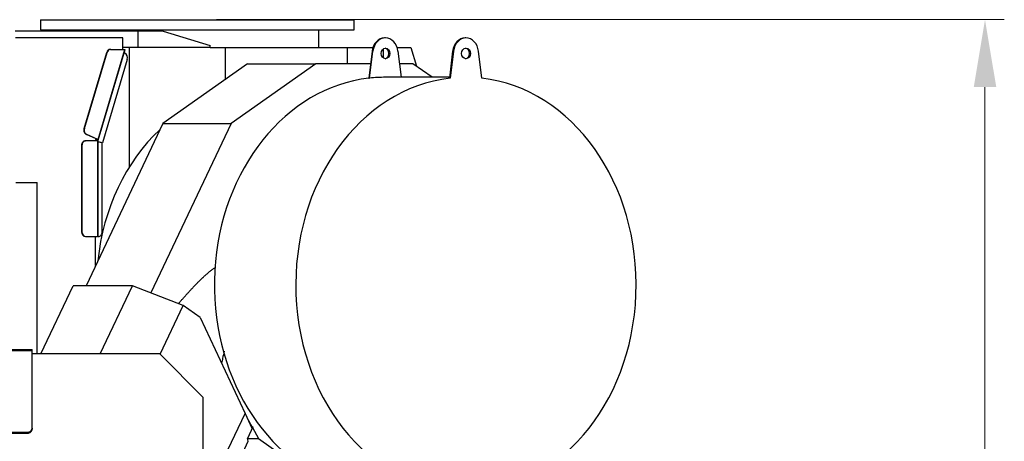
# Model space of a CAD drawing. Header units: inches. Extents: x 0 to 23760, y -13 to 16800.
# Tile 164 of 247: x 12046 to 14086, y 7232 to 8107. Entities that reach past the tile are written whole.
import ezdxf

# ---------------------------------------------------------------- set-up
doc = ezdxf.new("R2010")
doc.units = ezdxf.units.IN
doc.layers.add('1', color=7, linetype='Continuous', true_color=0xffffff)
doc.layers.add('254', color=7, linetype='Continuous', true_color=0xffffff)
doc.styles.add('latin_extended', font='simplex.shx')
doc.dimstyles.get("Standard").update_dxf_attribs({"dimtxt": 0.18, "dimasz": 0.18, "dimexe": 0.18, "dimexo": 0.0625, "dimgap": 0.09, "dimtad": 0, "dimtih": 1, "dimtoh": 1, "dimdec": 4, "dimzin": 0, "dimdsep": 46, "dimtxsty": 'Standard', "dimcen": 0.09, "dimadec": 0, "dimazin": 0, "dimtfac": 1, "dimtdec": 4, "dimtofl": 0, "dimtmove": 0, "dimatfit": 3, "dimfxl": 1, "dimtolj": 1, "dimtzin": 0, "dimarcsym": 0})

# ---------------------------------------------------------------- blocks, each defined once
blk = doc.blocks.new('_U10')
at = {"layer": '254', "color": 3, "linetype": 'Continuous', "lineweight": 13, "transparency": 16777216}
for p, q in [((12454, 8106.6), (14086.3, 8106.6)), ((14046.3, 7966.6), (14046.3, 5730.5)), ((11913.1, 5590.5), (14086.3, 5590.5))]:
    blk.add_line(p, q, dxfattribs=at)
at = {"layer": '254', "color": 3, "transparency": 16777216}
for points in [[(14069.7, 7966.6), (14023, 7966.6), (14046.3, 8106.6)], [(14023, 5730.5), (14069.7, 5730.5), (14046.3, 5590.5)]]:
    blk.add_solid(points, dxfattribs=at)
at = {"layer": 'Defpoints', "color": 0, "transparency": 16777216}
for p in [(12414, 8106.6), (11873.1, 5590.5), (14046.3, 5590.5)]:
    blk.add_point(p, dxfattribs=at)
at = {"layer": '254', "color": 2, "lineweight": 13, "transparency": 16777216, "insert": (13836.3, 6522), "char_height": 140, "attachment_point": 1, "rotation": 90, "style": 'latin_extended'}
blk.add_mtext('\\A1;2516', dxfattribs=at)

msp = doc.modelspace()

# ---------------------------------------------------------------- linework, layer by layer
at = {"layer": '1', "color": 2, "linetype": 'Continuous', "lineweight": 25}
for p, q in [((12088.953, 8106.553), (12088.953, 8085.772)), ((12088.953, 8106.553), (12738.953, 8106.553)), ((12738.953, 8085.772), (12738.953, 8106.553)), ((12291.857, 8082.543), (12036.932, 8082.543)), ((12088.953, 8085.772), (12738.953, 8085.772)), ((12161.757, 8085.772), (12161.757, 8082.543)), ((12343.126, 8082.543), (12291.857, 8082.543)), ((12291.857, 8048.543), (12291.857, 8082.543)), ((12343.216, 8082.543), (12343.126, 8082.543)), ((12343.126, 8082.543), (12440.857, 8052.735)), ((12343.216, 8082.516), (12343.216, 8082.543)), ((12666.278, 8048.772), (12666.278, 8085.772)), ((12259.733, 8068.543), (12037.405, 8068.543)), ((12259.733, 8045.188), (12259.733, 8068.543)), ((12803.985, 8068.544), (12802.264, 8068.544)), ((12970.895, 8068.544), (12969.175, 8068.544)), ((12208.664, 7856.585), (12264.787, 8044.824)), ((12234.054, 8044.824), (12234.915, 8044.824)), ((12234.915, 8044.824), (12263.612, 8044.824)), ((12259.624, 8044.824), (12259.733, 8045.188)), ((12291.857, 8048.543), (12259.733, 8048.543)), ((12263.612, 8044.824), (12264.749, 8044.824)), ((12273.03, 8048.542), (12273.03, 7800.737)), ((12440.857, 8048.543), (12291.857, 8048.543)), ((12440.856, 8048.772), (12471.607, 8048.772)), ((12440.857, 8048.543), (12440.857, 8052.735)), ((12471.607, 8048.772), (12471.607, 7982.053)), ((12471.607, 8048.772), (12724.498, 8048.772)), ((12724.498, 8048.772), (12778.04, 8048.772)), ((12724.498, 8048.772), (12724.498, 8014.882)), ((12776.339, 8041.274), (12769.472, 7985.179)), ((12771.192, 7985.179), (12778.06, 8041.274)), ((12798.931, 8045.649), (12798.931, 8027.433)), ((12828.208, 8048.772), (12856.662, 8048.772)), ((12829.91, 8041.274), (12836.549, 7987.045)), ((12856.662, 8048.772), (12868.294, 8009.755)), ((12943.25, 8041.274), (12936.382, 7985.179)), ((12944.971, 8041.274), (12938.103, 7985.179)), ((13003.688, 7985.179), (12996.82, 8041.274)), ((12179.458, 7880.943), (12226.357, 8038.244)), ((12180.318, 7880.943), (12227.217, 8038.244)), ((12269.005, 8024.14), (12217.403, 7851.067)), ((12262.636, 8037.612), (12264.109, 8036.957)), ((12518.187, 8014.884), (12342.911, 7891.347)), ((12659.781, 8014.884), (12484.504, 7891.347)), ((12518.187, 8014.884), (12659.781, 8014.884)), ((12773.108, 8014.884), (12659.781, 8014.884)), ((12861.017, 8014.884), (12833.139, 8014.884)), ((12900.519, 7987.042), (12861.017, 8014.884)), ((12769.472, 7985.179), (12771.192, 7985.179)), ((12936.609, 7987.044), (12803.985, 7987.044)), ((12938.103, 7985.179), (12936.382, 7985.179)), ((12342.911, 7891.347), (12183.598, 7554.489)), ((12484.504, 7891.347), (12318.134, 7539.567)), ((12342.911, 7891.347), (12484.504, 7891.347)), ((12182.504, 7855.319), (12183.364, 7855.319)), ((12207.529, 7855.319), (12183.364, 7855.319)), ((12204.3, 7859.263), (12184.354, 7868.126)), ((12207.922, 7858.036), (12185.214, 7868.126)), ((12203.392, 7856.22), (12204.3, 7859.263)), ((12203.392, 7855.319), (12203.392, 7856.22)), ((12208.229, 7856.102), (12203.392, 7856.102)), ((12203.459, 7856.445), (12208.193, 7856.445)), ((12203.612, 7856.958), (12208.352, 7856.958)), ((12207.061, 7858.036), (12204.3, 7859.263)), ((12207.258, 7857.694), (12208.572, 7857.694)), ((12207.529, 7855.319), (12208.229, 7855.319)), ((12208.595, 7856.102), (12208.229, 7856.102)), ((12208.229, 7855.319), (12208.229, 7856.102)), ((12208.352, 7856.958), (12208.572, 7857.694)), ((12208.595, 7656.543), (12208.595, 7856.102)), ((12174.312, 7845.319), (12174.312, 7666.543)), ((12175.173, 7845.319), (12175.173, 7666.543)), ((12217.403, 7851.067), (12208.595, 7852.963)), ((12216.543, 7851.067), (12208.595, 7852.777)), ((12217.354, 7850.725), (12208.595, 7852.61)), ((12216.543, 7851.067), (12217.403, 7851.067)), ((12217.354, 7666.543), (12217.354, 7850.725)), ((12038.036, 7768.544), (12082.007, 7768.544)), ((12082.007, 7413.045), (12082.007, 7768.544)), ((12182.504, 7656.543), (12183.364, 7656.543)), ((12183.364, 7656.543), (12207.529, 7656.543)), ((12203.392, 7596.341), (12203.392, 7656.543)), ((12208.595, 7656.543), (12207.529, 7656.543)), ((12208.595, 7656.543), (12209.163, 7656.543)), ((12089.917, 7413.044), (12156.81, 7554.487)), ((12279.834, 7554.487), (12156.81, 7554.487)), ((12212.94, 7413.044), (12279.834, 7554.487)), ((12384.727, 7513.608), (12279.834, 7554.487)), ((12336.992, 7412.674), (12384.727, 7513.608)), ((12420.324, 7488.519), (12384.727, 7513.608)), ((12420.324, 7488.519), (12512.979, 7289.819)), ((11674.126, 7422.544), (12072.126, 7422.544)), ((12072.126, 7419.899), (12072.126, 7422.544)), ((12072.126, 7258.857), (12072.126, 7419.899)), ((12336.621, 7413.044), (12072.126, 7413.044)), ((12426.621, 7323.044), (12336.621, 7413.044)), ((12426.621, 7072.055), (12426.621, 7323.044)), ((12426.621, 7107.22), (12512.979, 7289.819)), ((12512.979, 7289.819), (12527.164, 7259.401)), ((12516.817, 7281.59), (12528.136, 7261.153)), ((11684.126, 7250.566), (12062.126, 7250.566)), ((11684.126, 7248.889), (12062.126, 7248.889)), ((12072.126, 7258.857), (12072.126, 7257.179)), ((12529.418, 7262.043), (12518.045, 7237.995)), ((12529.418, 7262.043), (12526.785, 7260.213)), ((12527.164, 7259.401), (12529.418, 7262.043)), ((12528.601, 7260.314), (12541.135, 7237.682)), ((12432.687, 7047.814), (12519.718, 7231.836)), ((12519.718, 7231.836), (12518.045, 7237.995)), ((12518.128, 7237.682), (12541.135, 7237.682)), ((12541.135, 7237.682), (12689.58, 7133.055))]:
    msp.add_line(p, q, dxfattribs=at)
at = {"layer": '1', "color": 110, "linetype": 'Continuous', "lineweight": 13}
for p, q in [((12207.922, 7858.036), (12263.612, 8044.824)), ((12778.06, 8041.274), (12776.339, 8041.274)), ((12944.971, 8041.274), (12943.25, 8041.274)), ((12226.357, 8038.244), (12227.217, 8038.244)), ((12179.458, 7880.943), (12180.318, 7880.943)), ((12184.354, 7868.126), (12185.214, 7868.126)), ((12207.258, 7857.694), (12207.319, 7857.901)), ((12207.529, 7656.543), (12207.529, 7855.319)), ((12174.312, 7845.319), (12175.173, 7845.319)), ((12174.312, 7666.543), (12175.173, 7666.543)), ((11674.126, 7419.899), (12072.126, 7419.899)), ((12062.126, 7248.889), (12062.126, 7250.566))]:
    msp.add_line(p, q, dxfattribs=at)
at = {"layer": '1', "color": 2, "linetype": 'Continuous', "lineweight": 25}
for centre, major_axis, ratio, start_param, end_param in [((12802.264, 8036.544), (0, 32), 0.81915204, 0, 1.42244334), ((12803.985, 8036.544), (0, -32), 0.81915204, 1.71914931, 4.56403599), ((12969.175, 8036.544), (0, 32), 0.81915204, 0, 1.42244334), ((12970.895, 8036.544), (0, 32), 0.81915204, 4.86074197, 7.70562865), ((12234.054, 8034.824), (0, -10), 0.81915204, 3.14159265, 4.36332313), ((12234.915, 8034.824), (0, -10), 0.81915204, 3.14159265, 4.36332313), ((12802.264, 8036.544), (0, -11), 0.81915204, 0.0957204, 3.04587225), ((12969.175, 8036.544), (0, 11), 0.81915204, 3.23731305, 6.18746491), ((12261.307, 8027.56), (0, -10), 0.81915204, 1.22173048, 2.7925268), ((12802.264, 7556.544), (0, -430.5), 0.81915204, 3.23471673, 6.0557886), ((12970.895, 7556.544), (0, -430.5), 0.81915204, 3.23471673, 9.33165389), ((12803.985, 7556.544), (0, -430.5), 0.81915204, 3.14159265, 3.23471673), ((12187.155, 7877.523), (0, -10), 0.81915204, 4.36332313, 5.93411946), ((12188.016, 7877.523), (0, -10), 0.81915204, 4.36332313, 5.93411946), ((12535.987, 7556.544), (0, 403.334), 0.81915204, 0.64746261, 1.44709612), ((12182.504, 7845.319), (0, 10), 0.81915204, 0, 1.57079633), ((12183.364, 7845.319), (0, 10), 0.81915204, 0, 1.57079633), ((12206.488, 7858.036), (-0.958, 0.286), 0.19617469, 2.55962813, 4.13042446), ((12206.488, 7858.036), (2.396, -0.714), 0.19617469, 0.57731496, 0.9888318), ((12206.268, 7857.3), (2.396, -0.714), 0.19617469, 5.70122078, 6.86050027), ((12182.504, 7666.543), (0, 10), 0.81915204, 1.57079633, 3.14159265), ((12183.364, 7666.543), (0, 10), 0.81915204, 1.57079633, 3.14159265), ((12209.163, 7666.543), (0, 10), 0.81915204, 3.14159265, 4.71238898), ((12062.126, 7258.857), (-10, 0), 0.82903757, 1.57079633, 3.14159265), ((12062.126, 7257.179), (10, 0), 0.82903757, 4.71238898, 6.28318531)]:
    msp.add_ellipse(centre, major_axis=major_axis, ratio=ratio, start_param=start_param, end_param=end_param, dxfattribs=at)
for centre, major_axis in [((12803.985, 8036.544), (0, -11)), ((12970.895, 8036.544), (0, 11))]:
    msp.add_ellipse(centre, major_axis=major_axis, ratio=0.81915204, dxfattribs=at)
for points, knots in [([(12375.297, 7517.549), (12375.734, 7518.059), (12376.172, 7518.568), (12378.141, 7520.858), (12379.677, 7522.634), (12382.757, 7526.173), (12384.301, 7527.938), (12387.399, 7531.455), (12388.953, 7533.207), (12391.292, 7535.825), (12392.073, 7536.697), (12393.637, 7538.435), (12394.421, 7539.303), (12396.776, 7541.899), (12398.351, 7543.622), (12401.514, 7547.051), (12403.102, 7548.757), (12406.291, 7552.148), (12407.893, 7553.833), (12411.112, 7557.182), (12412.729, 7558.845), (12415.982, 7562.145), (12417.617, 7563.782), (12420.909, 7567.026), (12422.565, 7568.633), (12424.651, 7570.619), (12425.069, 7571.016), (12425.907, 7571.805), (12426.326, 7572.199), (12427.586, 7573.376), (12428.429, 7574.155), (12430.121, 7575.701), (12430.97, 7576.468), (12432.674, 7577.989), (12433.529, 7578.743), (12435.247, 7580.237), (12436.109, 7580.976), (12437.842, 7582.439), (12438.713, 7583.163), (12440.463, 7584.591), (12441.342, 7585.297), (12443.111, 7586.687), (12444.001, 7587.373), (12445.792, 7588.72), (12446.693, 7589.382), (12448.508, 7590.68), (12449.422, 7591.315), (12450.726, 7592.192), (12451.109, 7592.446), (12451.494, 7592.697)], [0, 0, 0, 0, 0.01845995, 0.01845995, 0.08300523, 0.08300523, 0.14755051, 0.14755051, 0.21209579, 0.21209579, 0.24436842, 0.24436842, 0.27664106, 0.27664106, 0.34118634, 0.34118634, 0.40573162, 0.40573162, 0.4702769, 0.4702769, 0.53482218, 0.53482218, 0.59936746, 0.59936746, 0.66391273, 0.66391273, 0.68004905, 0.68004905, 0.69618537, 0.69618537, 0.72845801, 0.72845801, 0.76073065, 0.76073065, 0.79300329, 0.79300329, 0.82527593, 0.82527593, 0.85754857, 0.85754857, 0.88982121, 0.88982121, 0.92209385, 0.92209385, 0.95436649, 0.95436649, 0.98663913, 0.98663913, 1, 1, 1, 1]), ([(12469.785, 7418.617), (12468.729, 7413.69), (12467.657, 7408.768), (12465.866, 7400.648), (12465.154, 7397.448), (12464.436, 7394.249)], [0, 0, 0, 0, 0.6056338, 0.6056338, 1, 1, 1, 1])]:
    msp.add_open_spline(points, degree=3, knots=knots, dxfattribs=at)

# ---------------------------------------------------------------- dimensions: what is measured, and where the dimension line sits
at = {"layer": '254', "color": 2, "linetype": 'Continuous', "lineweight": 13}
dim = msp.add_linear_dim(base=(14046.324, 5590.544), p1=(12413.953, 8106.553), p2=(11873.126, 5590.544), angle=90, dimstyle='Standard', override={"dimscale": 40, "dimtxt": 3.5, "dimasz": 3.5, "dimexe": 1, "dimexo": 1, "dimgap": 1.75, "dimtad": 1, "dimtih": 0, "dimtoh": 0, "dimdec": 0, "dimlfac": 1, "dimzin": 8, "dimdsep": 46, "dimlunit": 2, "dimtxsty": 'latin_extended', "dimsah": 1, "dimse1": 0, "dimse2": 0, "dimsd1": 0, "dimsd2": 0, "dimclrd": 3, "dimclre": 3, "dimclrt": 2, "dimtol": 0, "dimtm": -0.1, "dimtfac": 0.714286, "dimtdec": 3, "dimtofl": 1, "dimtmove": 0, "dimtzin": 8, "dimlwd": 13, "dimlwe": 13}, dxfattribs=at)
dim.commit()
dim.dimension.update_dxf_attribs({"geometry": '_U10', "text_midpoint": (14046.324, 6751.966), "dimtype": 160})

doc.saveas('drawing.dxf')
